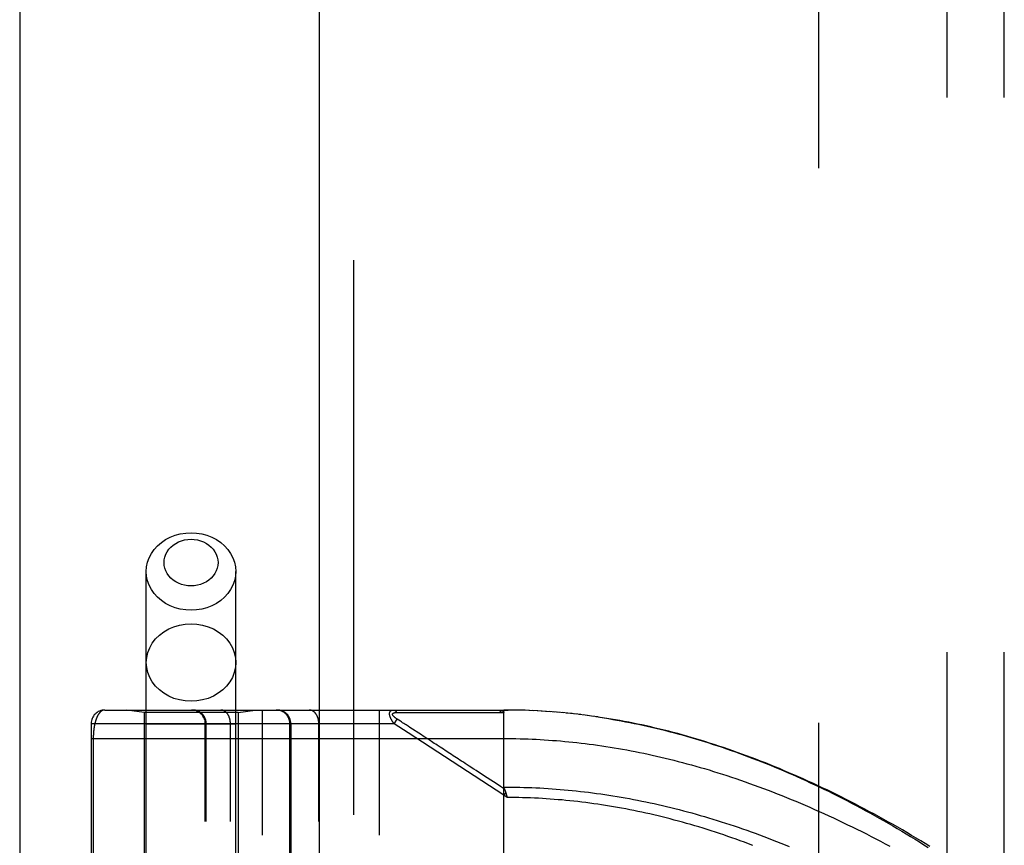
# Model space of a CAD drawing. Header units: inches. Extents: x 0 to 221, y 0 to 143.
# Tile 68 of 256: x 37.2 to 39.35, y 60.13 to 61.93. Entities that reach past the tile are written whole.
import ezdxf

# ---------------------------------------------------------------- set-up
doc = ezdxf.new("R2010")
doc.units = ezdxf.units.IN
doc.header["$LTSCALE"] = 12.142857
doc.header["$MEASUREMENT"] = 0
doc.linetypes.add('HIDDEN', pattern=[0.2, 0.1, -0.1])
doc.layers.get('0').update_dxf_attribs({"linetype": 'CONTINUOUS'})
for name, color, linetype in [('DEFAULT_2', 8, 'HIDDEN'), ('LEFTHAND_DOOR_ASSEMBLY', 7, 'CONTINUOUS'), ('SUBPANEL', 7, 'CONTINUOUS')]:
    doc.layers.add(name, color=color, linetype=linetype)

msp = doc.modelspace()

# ---------------------------------------------------------------- linework, layer by layer
at = {"color": 3, "linetype": 'Continuous'}
msp.add_line((37.1972, 110.0793), (37.1972, 33.5496), dxfattribs=at)
at = {"layer": 'DEFAULT_2', "color": 8, "linetype": 'HIDDEN'}
msp.add_line((38.9472, 34.8936), (38.9472, 103.9976), dxfattribs=at)
at = {"layer": 'LEFTHAND_DOOR_ASSEMBLY', "color": 3, "linetype": 'Continuous'}
msp.add_line((37.853, 105.1206), (37.853, 33.7706), dxfattribs=at)
at = {"layer": 'LEFTHAND_DOOR_ASSEMBLY', "color": 8, "linetype": 'HIDDEN'}
for p, q in [((37.928, 105.1206), (37.928, 33.7706)), ((37.4745, 57.5426), (37.4745, 60.725)), ((37.6705, 57.5426), (37.6705, 60.725)), ((37.3837, 60.4218), (38.2575, 60.4218)), ((37.4695, 60.4166), (37.432, 60.4218)), ((37.6755, 60.4166), (37.713, 60.4218)), ((37.7287, 57.7193), (37.7287, 60.4218)), ((37.9852, 57.7193), (37.9852, 60.4218)), ((38.2575, 59.7571), (38.2575, 60.4218)), ((38.2667, 60.4218), (38.2575, 60.4218)), ((38.2575, 60.4218), (38.2666, 60.4218)), ((38.276, 60.4217), (38.2666, 60.4218)), ((38.2854, 60.4216), (38.2756, 60.4217)), ((38.2947, 60.4213), (38.2847, 60.4216)), ((38.304, 60.4211), (38.2938, 60.4214)), ((38.3134, 60.4207), (38.3029, 60.4211)), ((38.3227, 60.4203), (38.312, 60.4208)), ((38.3321, 60.4198), (38.3211, 60.4204)), ((38.3414, 60.4193), (38.3302, 60.4199)), ((38.3508, 60.4187), (38.3393, 60.4194)), ((38.3601, 60.418), (38.3485, 60.4188)), ((38.3695, 60.4173), (38.3576, 60.4182)), ((37.4695, 60.4166), (37.4695, 59.8706)), ((37.6755, 60.4166), (37.4695, 60.4166)), ((37.6755, 60.4166), (37.6755, 59.8706)), ((38.0172, 60.3918), (38.0238, 60.4019)), ((38.0226, 60.4164), (38.0273, 60.4164)), ((38.031, 60.3972), (38.0238, 60.4019)), ((38.0273, 60.4164), (38.0332, 60.4163)), ((38.0335, 60.3956), (38.031, 60.3972)), ((38.0332, 60.4163), (38.0651, 60.4163)), ((38.0651, 60.4163), (38.0703, 60.4163)), ((38.0703, 60.4163), (38.104, 60.4162)), ((38.104, 60.4162), (38.1091, 60.4162)), ((38.1091, 60.4162), (38.1145, 60.4162)), ((38.3789, 60.4165), (38.3667, 60.4175)), ((38.3883, 60.4157), (38.3759, 60.4168)), ((38.3977, 60.4147), (38.385, 60.416)), ((38.4071, 60.4138), (38.3942, 60.4151)), ((38.4165, 60.4127), (38.4034, 60.4141)), ((38.426, 60.4116), (38.4126, 60.4131)), ((38.4354, 60.4104), (38.4218, 60.4121)), ((38.4449, 60.4092), (38.431, 60.411)), ((38.4544, 60.4079), (38.4402, 60.4098)), ((38.4639, 60.4065), (38.4494, 60.4085)), ((37.3537, 60.3918), (37.3537, 57.7493)), ((38.0172, 60.3918), (37.3537, 60.3918)), ((37.6705, 60.3906), (37.4745, 60.3906)), ((37.6037, 57.7493), (37.6037, 60.3918)), ((37.6057, 57.7493), (37.6057, 60.3918)), ((37.6587, 57.7493), (37.6587, 60.3918)), ((37.7889, 59.8706), (37.7889, 60.3918)), ((37.7912, 60.3918), (37.7912, 59.8706)), ((37.8523, 57.7493), (37.8523, 60.3918)), ((38.0481, 60.3716), (38.0172, 60.3918)), ((38.0358, 60.394), (38.0335, 60.3956)), ((38.0382, 60.3925), (38.0358, 60.394)), ((38.0481, 60.3861), (38.0434, 60.3891)), ((38.0516, 60.3837), (38.0481, 60.3861)), ((38.0768, 60.3673), (38.0516, 60.3837)), ((37.3537, 60.3593), (38.2575, 60.3593)), ((37.3583, 60.3593), (37.3583, 60.0773)), ((38.2575, 60.2351), (38.0481, 60.3716)), ((38.0807, 60.3648), (38.0768, 60.3673)), ((38.1183, 60.3403), (38.1116, 60.3447)), ((38.2616, 60.2414), (38.2575, 60.2351)), ((38.2644, 60.2305), (38.2575, 60.2351)), ((38.2627, 60.2373), (38.2631, 60.2361)), ((38.2631, 60.2361), (38.2634, 60.2349)), ((38.2634, 60.2349), (38.2637, 60.2337))]:
    msp.add_line(p, q, dxfattribs=at)
for points in [[(37.4745, 60.725), (37.4752, 60.7352), (37.4773, 60.7453), (37.4808, 60.755), (37.4857, 60.7644), (37.4918, 60.7732), (37.4991, 60.7812), (37.5075, 60.7885), (37.5168, 60.7948), (37.5269, 60.8001), (37.5377, 60.8043), (37.549, 60.8074), (37.5607, 60.8092), (37.5725, 60.8098)], [(37.5725, 60.8098), (37.5843, 60.8092), (37.5959, 60.8074), (37.6072, 60.8043), (37.618, 60.8001), (37.6281, 60.7948), (37.6375, 60.7885), (37.6458, 60.7812), (37.6531, 60.7732), (37.6592, 60.7644), (37.6641, 60.755), (37.6676, 60.7453), (37.6698, 60.7352), (37.6705, 60.725)], [(37.5725, 60.6934), (37.5653, 60.6937), (37.5584, 60.6948), (37.5516, 60.6967), (37.5451, 60.6992), (37.539, 60.7024), (37.5334, 60.7062), (37.5283, 60.7106), (37.5239, 60.7154), (37.5202, 60.7207), (37.5173, 60.7263), (37.5152, 60.7322), (37.5139, 60.7383), (37.5135, 60.7445), (37.5139, 60.7506), (37.5152, 60.7567), (37.5173, 60.7626), (37.5202, 60.7682), (37.5239, 60.7735), (37.5283, 60.7783), (37.5334, 60.7827), (37.539, 60.7865), (37.5451, 60.7897), (37.5516, 60.7922), (37.5584, 60.7941), (37.5653, 60.7952), (37.5725, 60.7955)], [(37.5725, 60.7955), (37.5796, 60.7952), (37.5866, 60.7941), (37.5934, 60.7922), (37.5999, 60.7897), (37.606, 60.7865), (37.6116, 60.7827), (37.6166, 60.7783), (37.621, 60.7735), (37.6247, 60.7682), (37.6276, 60.7626), (37.6297, 60.7567), (37.631, 60.7506), (37.6315, 60.7444), (37.631, 60.7383), (37.6297, 60.7322), (37.6276, 60.7263), (37.6247, 60.7207), (37.621, 60.7154), (37.6166, 60.7106), (37.6116, 60.7062), (37.606, 60.7024), (37.5999, 60.6992), (37.5934, 60.6967), (37.5866, 60.6948), (37.5796, 60.6937), (37.5725, 60.6934)], [(37.5725, 60.6401), (37.5607, 60.6407), (37.549, 60.6425), (37.5377, 60.6456), (37.5269, 60.6498), (37.5168, 60.6551), (37.5075, 60.6614), (37.4991, 60.6687), (37.4918, 60.6767), (37.4857, 60.6855), (37.4808, 60.6949), (37.4773, 60.7046), (37.4752, 60.7147), (37.4745, 60.725)], [(37.6705, 60.725), (37.6698, 60.7147), (37.6676, 60.7046), (37.6641, 60.6949), (37.6592, 60.6855), (37.6531, 60.6767), (37.6458, 60.6687), (37.6375, 60.6614), (37.6281, 60.6551), (37.618, 60.6498), (37.6072, 60.6456), (37.5959, 60.6425), (37.5843, 60.6407), (37.5725, 60.6401)], [(37.4745, 60.5257), (37.4753, 60.5368), (37.4778, 60.5477), (37.4819, 60.5582), (37.4876, 60.5681), (37.4947, 60.5774), (37.5032, 60.5857), (37.5128, 60.593), (37.5235, 60.5992), (37.535, 60.6041), (37.5471, 60.6077), (37.5597, 60.6098), (37.5725, 60.6106)], [(37.5725, 60.6106), (37.5853, 60.6098), (37.5978, 60.6077), (37.61, 60.6041), (37.6215, 60.5992), (37.6321, 60.593), (37.6418, 60.5857), (37.6502, 60.5774), (37.6573, 60.5681), (37.663, 60.5582), (37.6671, 60.5477), (37.6696, 60.5368), (37.6705, 60.5257)], [(37.5725, 60.4408), (37.5597, 60.4416), (37.5471, 60.4437), (37.535, 60.4473), (37.5235, 60.4522), (37.5128, 60.4584), (37.5032, 60.4657), (37.4947, 60.474), (37.4876, 60.4833), (37.4819, 60.4932), (37.4778, 60.5037), (37.4753, 60.5146), (37.4745, 60.5257)], [(37.6705, 60.5257), (37.6696, 60.5146), (37.6671, 60.5037), (37.663, 60.4932), (37.6573, 60.4833), (37.6502, 60.474), (37.6418, 60.4657), (37.6321, 60.4584), (37.6215, 60.4522), (37.61, 60.4473), (37.5978, 60.4437), (37.5853, 60.4416), (37.5725, 60.4408)], [(37.3837, 60.4218), (37.3831, 60.4218), (37.3825, 60.4218), (37.3819, 60.4217), (37.3813, 60.4216), (37.3807, 60.4215), (37.3802, 60.4213), (37.3796, 60.4211), (37.3791, 60.4209), (37.3785, 60.4207), (37.378, 60.4204), (37.3775, 60.4201), (37.3769, 60.4198), (37.3764, 60.4195), (37.3759, 60.4192), (37.3754, 60.4188), (37.3749, 60.4184), (37.3744, 60.418), (37.374, 60.4175), (37.3735, 60.4171), (37.3731, 60.4166), (37.3726, 60.4161), (37.3722, 60.4156), (37.3717, 60.4151), (37.3713, 60.4146), (37.3709, 60.414), (37.3705, 60.4134), (37.3701, 60.4129), (37.3697, 60.4123), (37.3693, 60.4116), (37.3689, 60.411), (37.3685, 60.4104), (37.3682, 60.4097), (37.3678, 60.4091), (37.3675, 60.4084), (37.3671, 60.4077), (37.3668, 60.407), (37.3665, 60.4063), (37.3662, 60.4056), (37.3659, 60.4049), (37.3656, 60.4041), (37.3653, 60.4034), (37.365, 60.4026), (37.3647, 60.4019), (37.3644, 60.4011), (37.3642, 60.4003), (37.3639, 60.3995), (37.3636, 60.3988), (37.3634, 60.398), (37.3632, 60.3972), (37.3629, 60.3964), (37.3627, 60.3955), (37.3625, 60.3947), (37.3623, 60.3939), (37.3621, 60.3931), (37.3619, 60.3922), (37.3617, 60.3914), (37.3615, 60.3906), (37.3613, 60.3897), (37.3611, 60.3889), (37.3609, 60.388), (37.3608, 60.3872), (37.3606, 60.3863), (37.3605, 60.3855), (37.3603, 60.3846), (37.3602, 60.3837), (37.36, 60.3829), (37.3599, 60.382), (37.3598, 60.3811), (37.3597, 60.3803), (37.3596, 60.3794), (37.3595, 60.3785), (37.3594, 60.3777), (37.3593, 60.3768), (37.3592, 60.376), (37.3591, 60.3751), (37.359, 60.3743), (37.3589, 60.3734), (37.3589, 60.3726), (37.3588, 60.3718), (37.3587, 60.3709), (37.3587, 60.3701), (37.3586, 60.3693), (37.3586, 60.3684), (37.3585, 60.3676), (37.3585, 60.3668), (37.3584, 60.366), (37.3584, 60.3651), (37.3584, 60.3643), (37.3584, 60.3635), (37.3584, 60.3627), (37.3583, 60.3618), (37.3583, 60.361), (37.3583, 60.3602), (37.3583, 60.3593)], [(37.6057, 60.3918), (37.6056, 60.3925), (37.6056, 60.3931), (37.6056, 60.3938), (37.6055, 60.3945), (37.6055, 60.3951), (37.6054, 60.3958), (37.6053, 60.3964), (37.6052, 60.397), (37.6051, 60.3977), (37.605, 60.3983), (37.6048, 60.399), (37.6046, 60.3996), (37.6045, 60.4002), (37.6043, 60.4009), (37.6041, 60.4015), (37.6039, 60.4021), (37.6036, 60.4027), (37.6034, 60.4033), (37.6031, 60.4039), (37.6029, 60.4045), (37.6026, 60.4051), (37.6023, 60.4057), (37.602, 60.4063), (37.6017, 60.4068), (37.6013, 60.4074), (37.601, 60.408), (37.6007, 60.4085), (37.6003, 60.409), (37.5999, 60.4096), (37.5995, 60.4101), (37.5991, 60.4106), (37.5987, 60.4111), (37.5983, 60.4116), (37.5979, 60.4121), (37.5974, 60.4126), (37.597, 60.4131), (37.5965, 60.4135), (37.596, 60.414), (37.5955, 60.4144), (37.5951, 60.4148), (37.5946, 60.4152), (37.594, 60.4156), (37.5935, 60.416), (37.593, 60.4164), (37.5925, 60.4168), (37.5919, 60.4171), (37.5914, 60.4175), (37.5908, 60.4178), (37.5902, 60.4181), (37.5897, 60.4185), (37.5891, 60.4187), (37.5885, 60.419), (37.5879, 60.4193), (37.5873, 60.4196), (37.5867, 60.4198), (37.5861, 60.42), (37.5855, 60.4202), (37.5849, 60.4205), (37.5843, 60.4206), (37.5837, 60.4208), (37.583, 60.421), (37.5824, 60.4211), (37.5818, 60.4213), (37.5811, 60.4214), (37.5805, 60.4215), (37.5798, 60.4216), (37.5792, 60.4217), (37.5786, 60.4217), (37.5779, 60.4218), (37.5773, 60.4218), (37.5766, 60.4218), (37.576, 60.4218)], [(37.6587, 60.3918), (37.6587, 60.3925), (37.6587, 60.3931), (37.6587, 60.3938), (37.6586, 60.3945), (37.6586, 60.3951), (37.6585, 60.3958), (37.6585, 60.3964), (37.6584, 60.397), (37.6583, 60.3977), (37.6582, 60.3983), (37.6581, 60.399), (37.658, 60.3996), (37.6579, 60.4002), (37.6577, 60.4009), (37.6576, 60.4015), (37.6574, 60.4021), (37.6573, 60.4027), (37.6571, 60.4033), (37.6569, 60.4039), (37.6567, 60.4045), (37.6565, 60.4051), (37.6563, 60.4057), (37.6561, 60.4063), (37.6559, 60.4068), (37.6556, 60.4074), (37.6554, 60.408), (37.6551, 60.4085), (37.6549, 60.409), (37.6546, 60.4096), (37.6543, 60.4101), (37.6541, 60.4106), (37.6538, 60.4111), (37.6535, 60.4116), (37.6531, 60.4121), (37.6528, 60.4126), (37.6525, 60.4131), (37.6522, 60.4135), (37.6518, 60.414), (37.6515, 60.4144), (37.6511, 60.4148), (37.6508, 60.4152), (37.6504, 60.4156), (37.6501, 60.416), (37.6497, 60.4164), (37.6493, 60.4168), (37.6489, 60.4171), (37.6485, 60.4175), (37.6481, 60.4178), (37.6477, 60.4181), (37.6473, 60.4185), (37.6469, 60.4187), (37.6465, 60.419), (37.6461, 60.4193), (37.6456, 60.4196), (37.6452, 60.4198), (37.6448, 60.42), (37.6443, 60.4202), (37.6439, 60.4205), (37.6434, 60.4206), (37.643, 60.4208), (37.6425, 60.421), (37.6421, 60.4211), (37.6416, 60.4213), (37.6412, 60.4214), (37.6407, 60.4215), (37.6403, 60.4216), (37.6398, 60.4217), (37.6394, 60.4217), (37.6389, 60.4218), (37.6384, 60.4218), (37.638, 60.4218), (37.6375, 60.4218)], [(37.7889, 60.3918), (37.7889, 60.3925), (37.7889, 60.3931), (37.7888, 60.3938), (37.7888, 60.3945), (37.7887, 60.3951), (37.7886, 60.3958), (37.7885, 60.3964), (37.7884, 60.397), (37.7883, 60.3977), (37.7882, 60.3983), (37.788, 60.399), (37.7879, 60.3996), (37.7877, 60.4002), (37.7875, 60.4009), (37.7873, 60.4015), (37.7871, 60.4021), (37.7869, 60.4027), (37.7866, 60.4033), (37.7864, 60.4039), (37.7861, 60.4045), (37.7858, 60.4051), (37.7855, 60.4057), (37.7852, 60.4063), (37.7849, 60.4068), (37.7846, 60.4074), (37.7842, 60.408), (37.7839, 60.4085), (37.7835, 60.409), (37.7831, 60.4096), (37.7828, 60.4101), (37.7824, 60.4106), (37.7819, 60.4111), (37.7815, 60.4116), (37.7811, 60.4121), (37.7807, 60.4126), (37.7802, 60.4131), (37.7797, 60.4135), (37.7793, 60.414), (37.7788, 60.4144), (37.7783, 60.4148), (37.7778, 60.4152), (37.7773, 60.4156), (37.7768, 60.416), (37.7762, 60.4164), (37.7757, 60.4168), (37.7752, 60.4171), (37.7746, 60.4175), (37.7741, 60.4178), (37.7735, 60.4181), (37.7729, 60.4185), (37.7723, 60.4187), (37.7718, 60.419), (37.7712, 60.4193), (37.7706, 60.4196), (37.77, 60.4198), (37.7694, 60.42), (37.7688, 60.4202), (37.7681, 60.4205), (37.7675, 60.4206), (37.7669, 60.4208), (37.7663, 60.421), (37.7656, 60.4211), (37.765, 60.4213), (37.7644, 60.4214), (37.7637, 60.4215), (37.7631, 60.4216), (37.7624, 60.4217), (37.7618, 60.4217), (37.7612, 60.4218), (37.7605, 60.4218), (37.7599, 60.4218), (37.7592, 60.4218)], [(37.8523, 60.3918), (37.8523, 60.3925), (37.8522, 60.3931), (37.8522, 60.3938), (37.8522, 60.3945), (37.8521, 60.3951), (37.8521, 60.3958), (37.852, 60.3964), (37.8519, 60.397), (37.8518, 60.3977), (37.8518, 60.3983), (37.8516, 60.399), (37.8515, 60.3996), (37.8514, 60.4002), (37.8513, 60.4009), (37.8511, 60.4015), (37.851, 60.4021), (37.8508, 60.4027), (37.8506, 60.4033), (37.8505, 60.4039), (37.8503, 60.4045), (37.8501, 60.4051), (37.8499, 60.4057), (37.8496, 60.4063), (37.8494, 60.4068), (37.8492, 60.4074), (37.8489, 60.408), (37.8487, 60.4085), (37.8484, 60.409), (37.8482, 60.4096), (37.8479, 60.4101), (37.8476, 60.4106), (37.8473, 60.4111), (37.847, 60.4116), (37.8467, 60.4121), (37.8464, 60.4126), (37.846, 60.4131), (37.8457, 60.4135), (37.8454, 60.414), (37.845, 60.4144), (37.8447, 60.4148), (37.8443, 60.4152), (37.844, 60.4156), (37.8436, 60.416), (37.8432, 60.4164), (37.8428, 60.4168), (37.8424, 60.4171), (37.842, 60.4175), (37.8416, 60.4178), (37.8412, 60.4181), (37.8408, 60.4185), (37.8404, 60.4187), (37.84, 60.419), (37.8396, 60.4193), (37.8392, 60.4196), (37.8387, 60.4198), (37.8383, 60.42), (37.8379, 60.4202), (37.8374, 60.4205), (37.837, 60.4206), (37.8365, 60.4208), (37.8361, 60.421), (37.8356, 60.4211), (37.8352, 60.4213), (37.8347, 60.4214), (37.8343, 60.4215), (37.8338, 60.4216), (37.8334, 60.4217), (37.8329, 60.4217), (37.8324, 60.4218), (37.832, 60.4218), (37.8315, 60.4218), (37.831, 60.4218)], [(38.0172, 60.3918), (38.0167, 60.3925), (38.0162, 60.3931), (38.0158, 60.3937), (38.0154, 60.3943), (38.0149, 60.3949), (38.0145, 60.3955), (38.0142, 60.3961), (38.0138, 60.3966), (38.0134, 60.3972), (38.0131, 60.3977), (38.0128, 60.3982), (38.0125, 60.3987), (38.0122, 60.3992), (38.0119, 60.3997), (38.0117, 60.4002), (38.0114, 60.4006), (38.0112, 60.4011), (38.0109, 60.4015), (38.0107, 60.402), (38.0105, 60.4024), (38.0103, 60.4028), (38.0101, 60.4032), (38.0099, 60.4036), (38.0097, 60.404), (38.0095, 60.4044), (38.0094, 60.4048), (38.0092, 60.4052), (38.009, 60.4056), (38.0089, 60.4059), (38.0088, 60.4063), (38.0086, 60.4067), (38.0085, 60.407), (38.0084, 60.4074), (38.0083, 60.4077), (38.0082, 60.408), (38.0081, 60.4084), (38.008, 60.4087), (38.0079, 60.409), (38.0078, 60.4094), (38.0077, 60.4097), (38.0077, 60.41), (38.0076, 60.4103), (38.0075, 60.4106), (38.0075, 60.4109), (38.0074, 60.4112), (38.0074, 60.4115), (38.0073, 60.4118), (38.0073, 60.4121), (38.0073, 60.4124), (38.0073, 60.4126), (38.0072, 60.4129), (38.0072, 60.4132), (38.0072, 60.4135), (38.0072, 60.4137), (38.0072, 60.414), (38.0072, 60.4142), (38.0073, 60.4145), (38.0073, 60.4147), (38.0073, 60.415), (38.0073, 60.4152), (38.0074, 60.4155), (38.0074, 60.4157), (38.0075, 60.4159), (38.0075, 60.4162), (38.0076, 60.4164), (38.0076, 60.4166), (38.0077, 60.4168), (38.0078, 60.417), (38.0079, 60.4172), (38.008, 60.4175), (38.008, 60.4177), (38.0081, 60.4179), (38.0082, 60.418), (38.0084, 60.4182), (38.0085, 60.4184), (38.0086, 60.4186), (38.0087, 60.4188), (38.0089, 60.419), (38.009, 60.4192), (38.0092, 60.4193), (38.0093, 60.4195), (38.0095, 60.4197), (38.0097, 60.4198), (38.0098, 60.42), (38.01, 60.4201), (38.0102, 60.4203), (38.0104, 60.4204), (38.0107, 60.4205), (38.0109, 60.4207), (38.0111, 60.4208), (38.0114, 60.4209), (38.0116, 60.4211), (38.0119, 60.4212), (38.0122, 60.4213), (38.0125, 60.4214), (38.0128, 60.4215), (38.0132, 60.4215), (38.0135, 60.4216), (38.0139, 60.4217), (38.0143, 60.4217), (38.0147, 60.4218), (38.0151, 60.4218), (38.0155, 60.4218), (38.016, 60.4218)], [(38.016, 60.4218), (38.0162, 60.4218), (38.0164, 60.4218), (38.0167, 60.4218), (38.0169, 60.4218), (38.0171, 60.4217), (38.0173, 60.4217), (38.0175, 60.4216), (38.0178, 60.4215), (38.018, 60.4214), (38.0182, 60.4213), (38.0184, 60.4212), (38.0186, 60.4211), (38.0188, 60.421), (38.019, 60.4209), (38.0192, 60.4207), (38.0194, 60.4206), (38.0196, 60.4204), (38.0198, 60.4202), (38.02, 60.4201), (38.0202, 60.4199), (38.0204, 60.4197), (38.0206, 60.4195), (38.0208, 60.4192), (38.021, 60.419), (38.0212, 60.4188), (38.0213, 60.4186), (38.0215, 60.4183), (38.0217, 60.4181), (38.0218, 60.4178), (38.022, 60.4175), (38.0221, 60.4172), (38.0223, 60.417), (38.0224, 60.4167), (38.0226, 60.4164)], [(38.2447, 60.4218), (38.2453, 60.4218), (38.2459, 60.4218), (38.2464, 60.4218), (38.247, 60.4218), (38.2475, 60.4217), (38.248, 60.4217), (38.2485, 60.4216), (38.2489, 60.4216), (38.2494, 60.4215), (38.2498, 60.4215), (38.2502, 60.4214), (38.2506, 60.4213), (38.251, 60.4212), (38.2514, 60.4211), (38.2517, 60.4211), (38.252, 60.421), (38.2524, 60.4209), (38.2527, 60.4208), (38.253, 60.4207), (38.2532, 60.4206), (38.2535, 60.4205), (38.2537, 60.4204), (38.254, 60.4203), (38.2542, 60.4202), (38.2544, 60.42), (38.2546, 60.4199), (38.2548, 60.4198), (38.255, 60.4197), (38.2552, 60.4196), (38.2554, 60.4195), (38.2555, 60.4194), (38.2557, 60.4193), (38.2559, 60.4191), (38.256, 60.419), (38.2561, 60.4189), (38.2563, 60.4188), (38.2564, 60.4187), (38.2565, 60.4185), (38.2566, 60.4184), (38.2567, 60.4183), (38.2568, 60.4182), (38.2569, 60.418), (38.2569, 60.4179), (38.257, 60.4178), (38.2571, 60.4176), (38.2572, 60.4175), (38.2572, 60.4174), (38.2573, 60.4172), (38.2573, 60.4171), (38.2574, 60.4169), (38.2574, 60.4168), (38.2574, 60.4166), (38.2574, 60.4165), (38.2575, 60.4163), (38.2575, 60.4162), (38.2575, 60.416)], [(38.2447, 60.4218), (38.2449, 60.4218), (38.2451, 60.4218), (38.2454, 60.4218), (38.2456, 60.4218), (38.2458, 60.4217), (38.246, 60.4217), (38.2463, 60.4216), (38.2465, 60.4215), (38.2467, 60.4214), (38.2469, 60.4213), (38.2471, 60.4212), (38.2473, 60.4211), (38.2476, 60.421), (38.2478, 60.4208), (38.248, 60.4207), (38.2482, 60.4205), (38.2484, 60.4204), (38.2486, 60.4202), (38.2488, 60.42), (38.249, 60.4198), (38.2492, 60.4196), (38.2494, 60.4194), (38.2496, 60.4192), (38.2497, 60.4189), (38.2499, 60.4187), (38.2501, 60.4184), (38.2503, 60.4182), (38.2504, 60.4179), (38.2506, 60.4177), (38.2508, 60.4174), (38.2509, 60.4171), (38.2511, 60.4168), (38.2512, 60.4165), (38.2513, 60.4162)], [(38.0238, 60.4019), (38.0233, 60.4022), (38.0228, 60.4025), (38.0223, 60.4028), (38.0219, 60.4031), (38.0215, 60.4034), (38.0211, 60.4037), (38.0207, 60.404), (38.0204, 60.4042), (38.02, 60.4045), (38.0197, 60.4048), (38.0194, 60.405), (38.0191, 60.4053), (38.0188, 60.4055), (38.0185, 60.4058), (38.0182, 60.406), (38.018, 60.4062), (38.0177, 60.4064), (38.0175, 60.4067), (38.0172, 60.4069), (38.017, 60.4071), (38.0168, 60.4073), (38.0166, 60.4075), (38.0164, 60.4077), (38.0162, 60.4079), (38.0161, 60.4081), (38.0159, 60.4083), (38.0157, 60.4084), (38.0156, 60.4086), (38.0154, 60.4088), (38.0153, 60.409), (38.0152, 60.4092), (38.015, 60.4093), (38.0149, 60.4095), (38.0148, 60.4097), (38.0147, 60.4098), (38.0146, 60.41), (38.0145, 60.4102), (38.0144, 60.4103), (38.0143, 60.4105), (38.0143, 60.4106), (38.0142, 60.4108), (38.0141, 60.4109), (38.0141, 60.4111), (38.014, 60.4112), (38.014, 60.4114), (38.0139, 60.4115), (38.0139, 60.4116), (38.0138, 60.4118), (38.0138, 60.4119), (38.0138, 60.412), (38.0138, 60.4122), (38.0138, 60.4123), (38.0138, 60.4124), (38.0138, 60.4126), (38.0138, 60.4127), (38.0138, 60.4128), (38.0138, 60.4129), (38.0138, 60.4131), (38.0138, 60.4132), (38.0139, 60.4133), (38.0139, 60.4134), (38.014, 60.4135), (38.014, 60.4136), (38.0141, 60.4137), (38.0141, 60.4138), (38.0142, 60.4139), (38.0143, 60.414), (38.0143, 60.4141), (38.0144, 60.4142), (38.0145, 60.4143), (38.0146, 60.4144), (38.0147, 60.4145), (38.0148, 60.4146), (38.0149, 60.4147), (38.015, 60.4148), (38.0152, 60.4149), (38.0153, 60.415), (38.0154, 60.4151), (38.0156, 60.4151), (38.0157, 60.4152), (38.0159, 60.4153), (38.016, 60.4154), (38.0162, 60.4154), (38.0164, 60.4155), (38.0166, 60.4156), (38.0168, 60.4157), (38.017, 60.4157), (38.0172, 60.4158), (38.0174, 60.4159), (38.0177, 60.4159), (38.0179, 60.416), (38.0182, 60.416), (38.0185, 60.4161), (38.0188, 60.4161), (38.0191, 60.4162), (38.0194, 60.4162), (38.0197, 60.4162), (38.0201, 60.4163), (38.0205, 60.4163), (38.0209, 60.4163), (38.0213, 60.4164), (38.0217, 60.4164), (38.0221, 60.4164), (38.0226, 60.4164)], [(38.1145, 60.4162), (38.1174, 60.4162), (38.1204, 60.4162), (38.1236, 60.4162), (38.1269, 60.4162), (38.1304, 60.4162), (38.1379, 60.4162)], [(38.1379, 60.4162), (38.1417, 60.4162), (38.1456, 60.4162), (38.1494, 60.4162), (38.1533, 60.4162), (38.1571, 60.4162), (38.1609, 60.4162), (38.1647, 60.4162), (38.1685, 60.4162), (38.1724, 60.4162), (38.1764, 60.4162), (38.1806, 60.4162), (38.2089, 60.4162)], [(38.2089, 60.4162), (38.2142, 60.4162), (38.2197, 60.4162), (38.2255, 60.4162), (38.2316, 60.4162), (38.2379, 60.4162), (38.2445, 60.4162), (38.2513, 60.4162)], [(38.2513, 60.4162), (38.2524, 60.4162), (38.2534, 60.4162), (38.2544, 60.4161), (38.2554, 60.4161), (38.2564, 60.4161), (38.2575, 60.416)], [(39.1901, 60.1233), (39.1803, 60.1294), (39.1703, 60.1354), (39.1604, 60.1414), (39.1504, 60.1474), (39.1403, 60.1533), (39.1302, 60.1592), (39.1201, 60.1651), (39.1099, 60.1709), (39.0997, 60.1766), (39.0895, 60.1824), (39.0792, 60.188), (39.069, 60.1936), (39.0586, 60.1992), (39.0483, 60.2047), (39.038, 60.2102), (39.0276, 60.2156), (39.0172, 60.2209), (39.0069, 60.2262), (38.9965, 60.2315), (38.986, 60.2366), (38.9756, 60.2417), (38.9652, 60.2468), (38.9548, 60.2517), (38.9444, 60.2566), (38.934, 60.2615), (38.9235, 60.2663), (38.9131, 60.271), (38.9027, 60.2756), (38.8923, 60.2801), (38.8819, 60.2846), (38.8716, 60.289), (38.8612, 60.2934), (38.8509, 60.2976), (38.8405, 60.3018), (38.8302, 60.306), (38.8199, 60.31), (38.8096, 60.314), (38.7994, 60.3179), (38.7891, 60.3217), (38.7789, 60.3254), (38.7687, 60.3291), (38.7586, 60.3327), (38.7484, 60.3362), (38.7383, 60.3396), (38.7282, 60.343), (38.7181, 60.3463), (38.708, 60.3495), (38.698, 60.3527), (38.688, 60.3557), (38.678, 60.3587), (38.668, 60.3616), (38.658, 60.3645), (38.6481, 60.3673), (38.6382, 60.37), (38.6284, 60.3726), (38.6185, 60.3752), (38.6087, 60.3776), (38.5989, 60.38), (38.5891, 60.3824), (38.5793, 60.3847), (38.5696, 60.3869), (38.5599, 60.389), (38.5502, 60.391), (38.5405, 60.393), (38.5309, 60.3949), (38.5213, 60.3968), (38.5117, 60.3986), (38.5021, 60.4003), (38.4925, 60.4019), (38.483, 60.4035), (38.4734, 60.405), (38.4587, 60.4072)], [(38.468, 60.4058), (38.4773, 60.4044), (38.4866, 60.4029), (38.4959, 60.4013), (38.5052, 60.3997), (38.5146, 60.398), (38.524, 60.3962), (38.5334, 60.3944), (38.5428, 60.3925), (38.5522, 60.3906), (38.5617, 60.3885), (38.5712, 60.3864), (38.5807, 60.3843), (38.5902, 60.382), (38.5998, 60.3797), (38.6093, 60.3774), (38.6189, 60.3749), (38.6286, 60.3724), (38.6382, 60.3698), (38.6479, 60.3672), (38.6576, 60.3644), (38.6673, 60.3616), (38.677, 60.3588), (38.6868, 60.3558), (38.6966, 60.3528), (38.7064, 60.3497), (38.7161, 60.3466), (38.7259, 60.3434), (38.7356, 60.3402), (38.7453, 60.3368), (38.755, 60.3335), (38.7647, 60.3301), (38.7743, 60.3266), (38.7839, 60.3231), (38.7935, 60.3195), (38.8031, 60.3158), (38.8127, 60.3121), (38.8223, 60.3084), (38.8319, 60.3046), (38.8415, 60.3007), (38.8511, 60.2967), (38.8607, 60.2927), (38.8703, 60.2886), (38.8799, 60.2845), (38.8896, 60.2803), (38.8992, 60.276), (38.9089, 60.2716), (38.9187, 60.2672), (38.9284, 60.2627), (38.9383, 60.2581), (38.9481, 60.2534), (38.9581, 60.2486), (38.9681, 60.2438), (38.9781, 60.2388), (38.9882, 60.2338), (38.9983, 60.2286), (39.0084, 60.2234), (39.0186, 60.2182), (39.0287, 60.2128), (39.0388, 60.2074), (39.0489, 60.202), (39.059, 60.1965), (39.0691, 60.1909), (39.0791, 60.1853), (39.0891, 60.1797), (39.099, 60.174), (39.109, 60.1682), (39.1189, 60.1625), (39.1287, 60.1566), (39.1385, 60.1508), (39.1483, 60.1449), (39.158, 60.1389), (39.1677, 60.133), (39.1773, 60.127), (39.1869, 60.1209)], [(38.0434, 60.3891), (38.042, 60.39), (38.0407, 60.3909), (38.0382, 60.3925)], [(38.1116, 60.3447), (38.1084, 60.3468), (38.1052, 60.3488), (38.1022, 60.3508), (38.0992, 60.3527), (38.0965, 60.3545), (38.0938, 60.3562), (38.0914, 60.3579), (38.089, 60.3594), (38.0868, 60.3608), (38.0847, 60.3622), (38.0807, 60.3648)], [(38.2575, 60.3593), (38.2663, 60.3593), (38.2752, 60.3592), (38.284, 60.3591), (38.2929, 60.3589), (38.3017, 60.3587), (38.3106, 60.3584), (38.3195, 60.358), (38.3283, 60.3576), (38.3372, 60.3571), (38.3461, 60.3566), (38.355, 60.356), (38.3639, 60.3554), (38.3728, 60.3547), (38.3818, 60.354), (38.3907, 60.3532), (38.3997, 60.3523), (38.4086, 60.3514), (38.4176, 60.3505), (38.4266, 60.3494), (38.4356, 60.3484), (38.4446, 60.3472), (38.4537, 60.346), (38.4628, 60.3448), (38.4718, 60.3435), (38.4809, 60.3421), (38.4901, 60.3407), (38.4992, 60.3392), (38.5084, 60.3376), (38.5176, 60.336), (38.5268, 60.3344), (38.536, 60.3326), (38.5453, 60.3308), (38.5546, 60.329), (38.5639, 60.3271), (38.5732, 60.3251), (38.5826, 60.323), (38.5919, 60.3209), (38.6014, 60.3188), (38.6108, 60.3165), (38.6203, 60.3142), (38.6298, 60.3118), (38.6393, 60.3094), (38.6489, 60.3069), (38.6584, 60.3043), (38.6681, 60.3017), (38.6777, 60.299), (38.6874, 60.2962), (38.6971, 60.2934), (38.7068, 60.2905), (38.7166, 60.2875), (38.7264, 60.2845), (38.7362, 60.2814), (38.746, 60.2782), (38.7559, 60.2749), (38.7658, 60.2716), (38.7758, 60.2682), (38.7857, 60.2647), (38.7957, 60.2612), (38.8057, 60.2576), (38.8158, 60.2539), (38.8259, 60.2502), (38.836, 60.2463), (38.8461, 60.2424), (38.8562, 60.2385), (38.8664, 60.2345), (38.8766, 60.2303), (38.8868, 60.2262), (38.897, 60.2219), (38.9072, 60.2176), (38.9175, 60.2132), (38.9277, 60.2088), (38.938, 60.2043), (38.9483, 60.1997), (38.9586, 60.195), (38.9689, 60.1903), (38.9792, 60.1855), (38.9895, 60.1807), (38.9999, 60.1758), (39.0102, 60.1708), (39.0205, 60.1658), (39.0308, 60.1607), (39.0411, 60.1556), (39.0514, 60.1504), (39.0617, 60.1451), (39.0719, 60.1398), (39.0822, 60.1345), (39.0924, 60.1291), (39.1026, 60.1236)], [(38.1287, 60.3335), (38.1252, 60.3358), (38.1183, 60.3403)], [(38.1817, 60.299), (38.1772, 60.3019), (38.1729, 60.3047), (38.1689, 60.3073), (38.165, 60.3099), (38.1612, 60.3123), (38.1575, 60.3147), (38.1539, 60.3171), (38.1503, 60.3194), (38.1467, 60.3218), (38.1431, 60.3241), (38.1395, 60.3265), (38.1287, 60.3335)], [(38.2084, 60.2816), (38.1968, 60.2891), (38.1915, 60.2926), (38.1817, 60.299)], [(38.2426, 60.2593), (38.2211, 60.2733), (38.2084, 60.2816)], [(38.2587, 60.2488), (38.2505, 60.2541), (38.2426, 60.2593)], [(38.2586, 60.249), (38.2585, 60.2493), (38.2584, 60.2495), (38.2583, 60.2497), (38.2582, 60.2499), (38.2581, 60.2502), (38.258, 60.2504), (38.2579, 60.2506), (38.2579, 60.2508), (38.2578, 60.251), (38.2577, 60.2513), (38.2577, 60.2515), (38.2576, 60.2517), (38.2576, 60.2519), (38.2576, 60.2521), (38.2575, 60.2523), (38.2575, 60.2525), (38.2575, 60.2528), (38.2575, 60.253), (38.2575, 60.2532)], [(38.2575, 60.2532), (38.2662, 60.2532), (38.275, 60.2531), (38.2838, 60.2529), (38.2926, 60.2528), (38.3014, 60.2525), (38.3102, 60.2522), (38.319, 60.2519), (38.3278, 60.2515), (38.3366, 60.2511), (38.3454, 60.2506), (38.3543, 60.25), (38.3631, 60.2494), (38.3719, 60.2488), (38.3808, 60.2481), (38.3896, 60.2473), (38.3985, 60.2465), (38.4073, 60.2456), (38.4162, 60.2447), (38.4251, 60.2437), (38.434, 60.2427), (38.4429, 60.2416), (38.4518, 60.2405), (38.4607, 60.2393), (38.4696, 60.238), (38.4785, 60.2367), (38.4875, 60.2354), (38.4965, 60.234), (38.5054, 60.2325), (38.5144, 60.231), (38.5234, 60.2294), (38.5324, 60.2278), (38.5414, 60.2261), (38.5505, 60.2243), (38.5595, 60.2225), (38.5686, 60.2207), (38.5776, 60.2188), (38.5867, 60.2168), (38.5958, 60.2147), (38.6049, 60.2127), (38.614, 60.2105), (38.6232, 60.2083), (38.6323, 60.206), (38.6415, 60.2037), (38.6507, 60.2013), (38.6598, 60.1989), (38.669, 60.1964), (38.6783, 60.1938), (38.6875, 60.1912), (38.6967, 60.1886), (38.7059, 60.1858), (38.7152, 60.183), (38.7245, 60.1802), (38.7337, 60.1773), (38.743, 60.1743), (38.7523, 60.1713), (38.7616, 60.1682), (38.7709, 60.165), (38.7802, 60.1618), (38.7895, 60.1586), (38.7988, 60.1553), (38.8081, 60.1519), (38.8174, 60.1484), (38.8267, 60.145), (38.8361, 60.1414), (38.8454, 60.1378), (38.8547, 60.1342), (38.864, 60.1304), (38.8733, 60.1267), (38.8825, 60.1229)], [(38.2586, 60.249), (38.2589, 60.2483), (38.2592, 60.2478), (38.2594, 60.2473), (38.2596, 60.2468), (38.2598, 60.2463), (38.2601, 60.2458), (38.2603, 60.2453), (38.2605, 60.2448), (38.2607, 60.2442), (38.2609, 60.2437), (38.261, 60.2431), (38.2612, 60.2426), (38.2614, 60.242), (38.2616, 60.2414)], [(38.2616, 60.2414), (38.2618, 60.2409), (38.2619, 60.2403), (38.2621, 60.2397), (38.2623, 60.2391), (38.2624, 60.2385), (38.2626, 60.2379), (38.2627, 60.2373)], [(38.2637, 60.2337), (38.2642, 60.2312), (38.2644, 60.2305)], [(38.8025, 60.1254), (38.7934, 60.1288), (38.7844, 60.1322), (38.7753, 60.1356), (38.7662, 60.1389), (38.7571, 60.1421), (38.748, 60.1452), (38.7389, 60.1484), (38.7299, 60.1514), (38.7208, 60.1544), (38.7118, 60.1573), (38.7027, 60.1602), (38.6937, 60.163), (38.6847, 60.1658), (38.6757, 60.1684), (38.6667, 60.1711), (38.6577, 60.1737), (38.6487, 60.1762), (38.6397, 60.1786), (38.6308, 60.181), (38.6218, 60.1834), (38.6129, 60.1856), (38.604, 60.1878), (38.5951, 60.19), (38.5862, 60.1921), (38.5773, 60.1942), (38.5684, 60.1961), (38.5596, 60.1981), (38.5507, 60.1999), (38.5419, 60.2017), (38.5331, 60.2035), (38.5243, 60.2052), (38.5155, 60.2068), (38.5067, 60.2084), (38.4979, 60.2099), (38.4892, 60.2114), (38.4804, 60.2128), (38.4717, 60.2142), (38.463, 60.2155), (38.4543, 60.2167), (38.4456, 60.2179), (38.4369, 60.2191), (38.4282, 60.2202), (38.4195, 60.2212), (38.4108, 60.2222), (38.4022, 60.2231), (38.3935, 60.2239), (38.3849, 60.2248), (38.3762, 60.2255), (38.3676, 60.2262), (38.359, 60.2269), (38.3504, 60.2275), (38.3418, 60.228), (38.3331, 60.2285), (38.3245, 60.2289), (38.3159, 60.2293), (38.3073, 60.2297), (38.2987, 60.2299), (38.2901, 60.2302), (38.2816, 60.2303), (38.273, 60.2305), (38.2644, 60.2305)]]:
    msp.add_lwpolyline(points, dxfattribs=at)
for centre, start, end in [((37.3837, 60.3918), 90, 180), ((37.5737, 60.3918), 0, 90), ((37.7612, 60.3918), 0, 90)]:
    msp.add_arc(centre, 0.03, start, end, dxfattribs=at)
at = {"layer": 'SUBPANEL', "color": 8, "linetype": 'HIDDEN'}
for p, q in [((39.2285, 37.4768), (39.2285, 101.4143)), ((39.3535, 37.4768), (39.3535, 101.4143))]:
    msp.add_line(p, q, dxfattribs=at)

doc.saveas('drawing.dxf')
